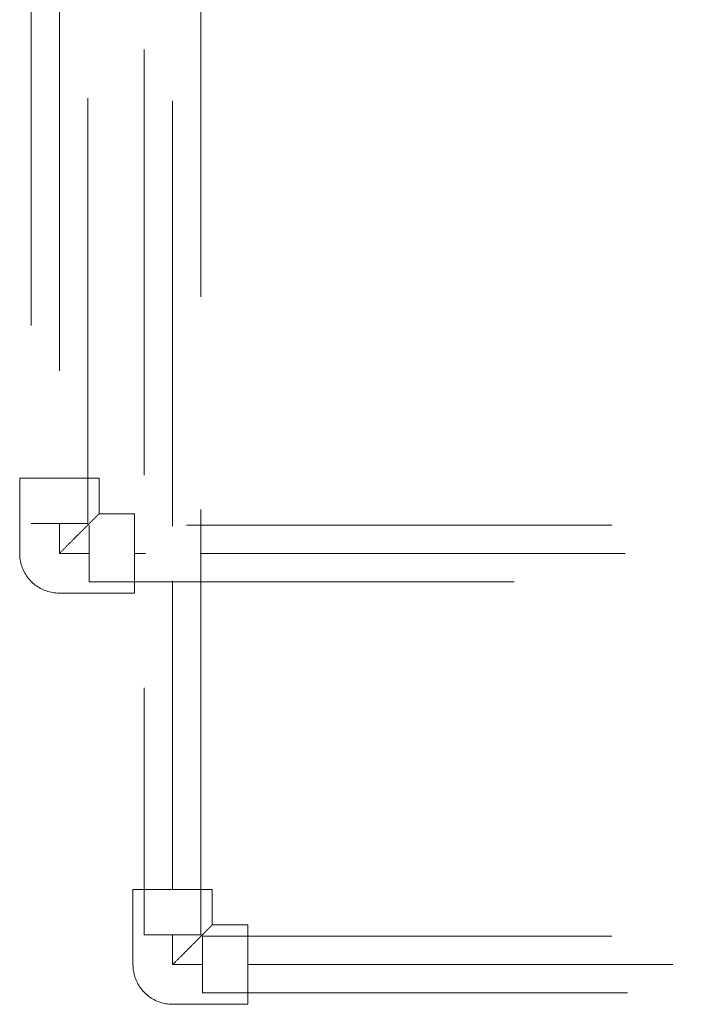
# Model space of a CAD drawing. Header units: millimetres. Extents: x -121 to 19418, y 4737 to 43947.
# Tile 10 of 42: x 12385 to 12623, y 40533 to 40880. Entities that reach past the tile are written whole.
import ezdxf

# ---------------------------------------------------------------- set-up
doc = ezdxf.new("R2010")
doc.units = ezdxf.units.MM
doc.linetypes.add('ADSK_Скрыто', pattern=[300, 150, -150])
doc.linetypes.add('ADSK_Штриховая_ш3 п1_5', pattern=[225, 150, -75])
doc.layers.add('A-DETL-____-HDLN', color=90, linetype='ADSK_Скрыто', lineweight=9)
doc.layers.add('A-DETL-____-MBND', color=5, linetype='ADSK_Штриховая_ш3 п1_5', lineweight=20)

# ---------------------------------------------------------------- blocks, each defined once
blk = doc.blocks.new('ADSK_Полипропилен_Отвод - Универсальный-1254343-В_Этаж 04_Водопровод')
at = {"layer": 'A-DETL-____-MBND', "color": 150}
for p, q in [((-14, 26.5), (-14, 14)), ((14, 26.5), (-14, 26.5)), ((14, 0), (14, 26.5)), ((-14, 14), (-26.5, 14)), ((-26.5, 14), (-26.5, -14)), ((-26.5, -14), (0, -14))]:
    blk.add_line(p, q, dxfattribs=at)
at = {"layer": 'A-DETL-____-MBND', "color": 150, "flags": 128}
blk.add_lwpolyline([(0, -14), (0.56, -13.99), (1.12, -13.96), (1.68, -13.9), (2.23, -13.82), (2.78, -13.72), (3.33, -13.6), (3.87, -13.45), (4.4, -13.29), (4.93, -13.1), (5.45, -12.89), (5.96, -12.67), (6.46, -12.42), (6.96, -12.15), (7.44, -11.86), (7.9, -11.55), (8.36, -11.23), (8.8, -10.89), (9.23, -10.53), (9.64, -10.15), (10.04, -9.75), (10.43, -9.34), (10.79, -8.92), (11.14, -8.48), (11.47, -8.03), (11.78, -7.56), (12.07, -7.09), (12.35, -6.6), (12.6, -6.1), (12.84, -5.59), (13.05, -5.07), (13.24, -4.55), (13.41, -4.01), (13.56, -3.47), (13.69, -2.93), (13.8, -2.38), (13.88, -1.83), (13.94, -1.27), (13.98, -0.71), (14, -0.15), (14, 0)], dxfattribs=at)
at = {"layer": 'A-DETL-____-MBND', "color": 150}
blk.add_open_spline([(0, 0), (-0.9, 0.89), (-2.69, 2.7), (-4.9, 4.9), (-6.4, 6.4), (-7.24, 7.23), (-7.85, 7.85), (-8.45, 8.45), (-9.04, 9.04), (-9.62, 9.61), (-10.16, 10.16), (-10.69, 10.7), (-11.2, 11.2), (-11.69, 11.68), (-12.12, 12.12), (-12.53, 12.54), (-12.9, 12.91), (-13.23, 13.23), (-13.5, 13.5), (-13.71, 13.72), (-13.92, 13.93), (-13.99, 14), (-14, 14)], degree=3, knots=[0, 0, 0, 0, 0.142857, 0.285714, 0.357143, 0.392857, 0.428571, 0.464286, 0.5, 0.535714, 0.571429, 0.607143, 0.642857, 0.678571, 0.714286, 0.75, 0.785714, 0.821429, 0.857143, 0.892857, 0.928571, 1, 1, 1, 1], dxfattribs=at)
blk = doc.blocks.new('ADSK_Полипропилен_Отвод - Универсальный-V10-В_Этаж 04_Водопровод')
at = {"layer": 'A-DETL-____-MBND', "color": 220}
for p, q in [((-14, 26.5), (-14, 14)), ((14, 26.5), (-14, 26.5)), ((14, 0), (14, 26.5)), ((-14, 14), (-26.5, 14)), ((-26.5, 14), (-26.5, -14)), ((-26.5, -14), (0, -14))]:
    blk.add_line(p, q, dxfattribs=at)
at = {"layer": 'A-DETL-____-MBND', "color": 220, "flags": 128}
blk.add_lwpolyline([(0, -14), (0.56, -13.99), (1.12, -13.96), (1.68, -13.9), (2.23, -13.82), (2.78, -13.72), (3.33, -13.6), (3.87, -13.45), (4.4, -13.29), (4.93, -13.1), (5.45, -12.89), (5.96, -12.67), (6.46, -12.42), (6.96, -12.15), (7.44, -11.86), (7.9, -11.55), (8.36, -11.23), (8.8, -10.89), (9.23, -10.53), (9.64, -10.15), (10.04, -9.75), (10.43, -9.34), (10.79, -8.92), (11.14, -8.48), (11.47, -8.03), (11.78, -7.56), (12.07, -7.09), (12.35, -6.6), (12.6, -6.1), (12.84, -5.59), (13.05, -5.07), (13.24, -4.55), (13.41, -4.01), (13.56, -3.47), (13.69, -2.93), (13.8, -2.38), (13.88, -1.83), (13.94, -1.27), (13.98, -0.71), (14, -0.15), (14, 0)], dxfattribs=at)
at = {"layer": 'A-DETL-____-MBND', "color": 220}
blk.add_open_spline([(0, 0), (-0.9, 0.89), (-2.69, 2.7), (-4.9, 4.9), (-6.4, 6.4), (-7.24, 7.23), (-7.85, 7.85), (-8.45, 8.45), (-9.04, 9.04), (-9.62, 9.61), (-10.16, 10.16), (-10.69, 10.7), (-11.2, 11.2), (-11.69, 11.68), (-12.12, 12.12), (-12.53, 12.54), (-12.9, 12.91), (-13.23, 13.23), (-13.5, 13.5), (-13.71, 13.72), (-13.92, 13.93), (-13.99, 14), (-14, 14)], degree=3, knots=[0, 0, 0, 0, 0.142857, 0.285714, 0.357143, 0.392857, 0.428571, 0.464286, 0.5, 0.535714, 0.571429, 0.607143, 0.642857, 0.678571, 0.714286, 0.75, 0.785714, 0.821429, 0.857143, 0.892857, 0.928571, 1, 1, 1, 1], dxfattribs=at)

msp = doc.modelspace()

# ---------------------------------------------------------------- linework, layer by layer
at = {"layer": 'A-DETL-____-HDLN', "color": 210}
for p, q in [((12388.61, 40702.6), (12408.61, 40702.6)), ((12409.11, 40702.1), (12409.11, 40682.1))]:
    msp.add_line(p, q, dxfattribs=at)
at = {"layer": 'A-DETL-____-HDLN', "color": 140}
for p, q in [((12428.59, 40557.6), (12448.59, 40557.6)), ((12449.09, 40557.1), (12449.09, 40537.1))]:
    msp.add_line(p, q, dxfattribs=at)
at = {"layer": 'A-DETL-____-MBND', "color": 220}
for p, q in [((12388.61, 42272.53), (12388.61, 40702.6)), ((12408.61, 40702.6), (12408.61, 42272.53)), ((12398.61, 42256.53), (12398.61, 40718.6)), ((12398.61, 40702.6), (12398.61, 40692.1)), ((13043.53, 40702.1), (12409.11, 40702.1)), ((12398.61, 40692.1), (12409.11, 40692.1)), ((12425.11, 40692.1), (12429, 40692.1)), ((12448.25, 40692.1), (12838.96, 40692.1)), ((12409.11, 40682.1), (13043.71, 40682.1))]:
    msp.add_line(p, q, dxfattribs=at)
at = {"layer": 'A-DETL-____-MBND', "color": 150}
for p, q in [((12428.59, 41319.76), (12428.59, 40557.6)), ((12438.59, 40701.72), (12438.59, 41298.5)), ((12448.59, 40557.6), (12448.59, 41281.35)), ((12438.59, 40573.6), (12438.59, 40682.44)), ((12438.59, 40557.6), (12438.59, 40547.1)), ((13043.53, 40557.1), (12449.09, 40557.1)), ((12438.59, 40547.1), (12449.09, 40547.1)), ((12465.09, 40547.1), (12838.96, 40547.1)), ((12449.09, 40537.1), (12848.14, 40537.1))]:
    msp.add_line(p, q, dxfattribs=at)

# ---------------------------------------------------------------- block references
at = {"layer": 'A-DETL-____-MBND', "color": 220, "rotation": 270}
msp.add_blockref('ADSK_Полипропилен_Отвод - Универсальный-V10-В_Этаж 04_Водопровод', (12398.61, 40692.1), dxfattribs=at)
at = {"layer": 'A-DETL-____-MBND', "color": 150, "rotation": 270}
msp.add_blockref('ADSK_Полипропилен_Отвод - Универсальный-1254343-В_Этаж 04_Водопровод', (12438.59, 40547.1), dxfattribs=at)

doc.saveas('drawing.dxf')
